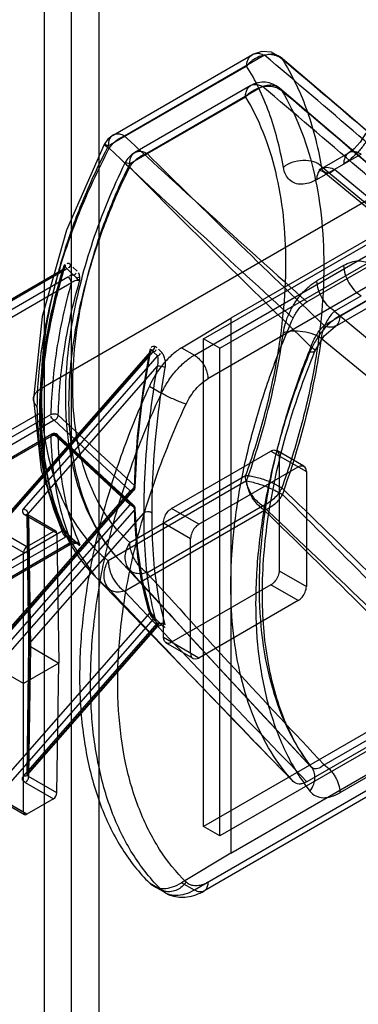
# Model space of a CAD drawing. Header units: millimetres. Extents: x 188 to 1028, y 131 to 1566.
# Tile 163 of 256: x 660 to 678, y 890 to 941. Entities that reach past the tile are written whole.
import ezdxf

# ---------------------------------------------------------------- set-up
doc = ezdxf.new("R2010")
doc.units = ezdxf.units.MM
doc.header["$LTSCALE"] = 110.325218
doc.layers.get('0').update_dxf_attribs({"linetype": 'CONTINUOUS'})

msp = doc.modelspace()

# ---------------------------------------------------------------- linework, layer by layer
at = {"color": 7, "linetype": 'Continuous'}
for p, q in [((661.744, 1110.096), (661.744, 235.866)), ((663.158, 235.866), (663.158, 1110.096)), ((664.573, 1109.279), (664.573, 235.05)), ((670.018, 924.169), (705.019, 944.377)), ((669.539, 923.321), (705.337, 943.989)), ((670.866, 923.679), (705.868, 943.887)), ((706.045, 942.765), (670.246, 922.097)), ((701.448, 942.56), (671.437, 925.234)), ((665.314, 934.74), (672.554, 938.92)), ((673.177, 938.885), (665.913, 934.691)), ((665.068, 934.177), (672.254, 938.325)), ((672.465, 937.313), (666.452, 933.841)), ((673.083, 937.266), (667.07, 933.794)), ((672.196, 936.717), (666.183, 933.246)), ((687.094, 936.314), (661.563, 921.574)), ((676.175, 933.016), (677.559, 933.816)), ((678.209, 933.751), (676.825, 932.952)), ((675.906, 932.44), (677.29, 933.239)), ((676.129, 933.135), (684.013, 926.577)), ((676.266, 932.838), (684.193, 926.251)), ((684.883, 926.256), (676.825, 932.956)), ((675.389, 926.086), (682.953, 930.453)), ((677.097, 925.365), (683.813, 929.242)), ((682.994, 928.736), (676.278, 924.859)), ((676.849, 924.816), (683.565, 928.693)), ((677.29, 927.976), (675.906, 927.177)), ((650.267, 920.506), (662.68, 927.673)), ((650.319, 920.619), (662.731, 927.785)), ((662.856, 927.773), (650.444, 920.607)), ((662.856, 927.773), (662.911, 927.809)), ((662.911, 927.809), (663.255, 927.477)), ((663.453, 927.671), (663.224, 927.893)), ((650.77, 920.341), (662.976, 927.388)), ((650.947, 920.037), (663.153, 927.084)), ((676.825, 925.604), (678.209, 926.403)), ((676.825, 925.6), (684.883, 918.915)), ((668.878, 923.703), (671.437, 925.234)), ((671.437, 925.234), (671.437, 897.473)), ((670.018, 898.857), (670.018, 924.169)), ((670.866, 923.679), (670.018, 924.169)), ((684.013, 917.662), (676.129, 924.19)), ((667.225, 923.405), (659.753, 914.891)), ((667.26, 923.503), (659.789, 914.989)), ((659.976, 915.028), (667.404, 923.492)), ((667.262, 923.502), (667.261, 923.504)), ((667.404, 923.492), (667.62, 923.284)), ((667.821, 923.486), (667.676, 923.624)), ((668.878, 923.703), (669.539, 923.321)), ((670.866, 898.368), (670.866, 923.679)), ((667.62, 923.284), (660.664, 915.357)), ((667.607, 922.747), (660.887, 915.089)), ((667.204, 921.712), (667.836, 921.347)), ((650.191, 913.784), (661.507, 920.317)), ((651.016, 913.855), (662.083, 920.244)), ((662.259, 919.94), (651.193, 913.55)), ((662.259, 919.94), (666.213, 916.286)), ((666.425, 916.56), (662.471, 920.214)), ((662.083, 919.104), (651.016, 912.715)), ((662.134, 919.217), (651.068, 912.828)), ((651.193, 912.816), (662.259, 919.205)), ((666.213, 915.551), (662.259, 919.205)), ((666.383, 915.53), (662.429, 919.184)), ((662.471, 919.083), (666.425, 915.429)), ((705.019, 919.065), (670.018, 898.857)), ((668.356, 915.36), (673.517, 918.34)), ((705.868, 918.576), (670.866, 898.368)), ((673.517, 918.34), (675.356, 917.278)), ((675.232, 917.553), (673.817, 918.37)), ((673.942, 918.095), (673.942, 912.134)), ((669.77, 914.543), (674.932, 917.523)), ((675.356, 917.278), (675.356, 911.318)), ((672.254, 916.791), (665.068, 912.643)), ((666.183, 913.603), (672.196, 917.074)), ((660.838, 913.378), (655.643, 916.377)), ((666.213, 916.286), (659.513, 908.65)), ((666.401, 916.325), (659.701, 908.689)), ((666.436, 916.423), (659.736, 908.787)), ((706.045, 916.636), (669.539, 895.56)), ((660.663, 913.072), (655.466, 916.073)), ((705.837, 916.179), (670.039, 895.511)), ((659.513, 907.915), (666.213, 915.551)), ((659.736, 907.647), (666.436, 915.283)), ((665.913, 911.073), (673.177, 915.267)), ((667.07, 912.03), (673.083, 915.501)), ((669.77, 914.543), (668.356, 915.36)), ((662.221, 914.176), (660.757, 915.022)), ((660.948, 908.292), (660.86, 915.023)), ((662.347, 914.188), (660.882, 915.034)), ((660.975, 908.359), (660.887, 915.089)), ((660.933, 914.922), (661.021, 908.192)), ((660.933, 914.922), (662.4, 914.075)), ((660.975, 908.359), (666.91, 915.123)), ((671.437, 897.473), (701.448, 914.799)), ((650.267, 907.031), (662.68, 914.197)), ((662.221, 914.176), (660.838, 913.378)), ((662.756, 914.321), (662.798, 914.254)), ((662.779, 914.292), (662.771, 914.331)), ((662.798, 914.254), (662.82, 914.221)), ((667.931, 908.664), (667.931, 914.625)), ((667.931, 914.625), (669.346, 913.808)), ((650.444, 906.726), (662.856, 913.893)), ((662.4, 914.075), (662.502, 907.337)), ((662.911, 913.929), (662.856, 913.893)), ((663.255, 913.596), (662.911, 913.929)), ((663.429, 913.572), (663.084, 913.905)), ((663.109, 913.871), (663.339, 913.65)), ((669.346, 907.848), (669.346, 913.808)), ((662.976, 913.508), (650.77, 906.461)), ((663.101, 913.495), (650.895, 906.448)), ((663.153, 913.608), (650.947, 906.561)), ((663.101, 913.495), (663.384, 913.557)), ((663.422, 913.555), (663.606, 913.495)), ((660.663, 899.597), (660.663, 913.072)), ((665.643, 912.682), (670.66, 907.258)), ((673.942, 912.134), (675.356, 911.318)), ((664.373, 911.85), (672.383, 903.557)), ((673.517, 911.4), (668.356, 908.419)), ((674.932, 910.583), (673.517, 911.4)), ((674.932, 910.583), (669.77, 907.603)), ((659.753, 901.415), (667.225, 909.929)), ((667.404, 909.611), (659.976, 901.147)), ((667.62, 909.404), (667.404, 909.611)), ((667.573, 909.59), (667.476, 909.696)), ((667.793, 909.38), (667.576, 909.588)), ((660.663, 906.276), (655.466, 909.276)), ((660.664, 901.476), (667.62, 909.404)), ((660.852, 901.515), (667.644, 909.256)), ((660.887, 901.613), (667.607, 909.271)), ((667.604, 909.549), (667.748, 909.41)), ((669.77, 907.603), (667.931, 908.664)), ((660.86, 901.549), (660.948, 908.295)), ((660.887, 901.613), (660.975, 908.359)), ((661.021, 908.192), (660.933, 901.446)), ((661.021, 908.192), (662.502, 907.337)), ((669.47, 907.573), (668.056, 908.39)), ((662.502, 907.337), (660.663, 906.276)), ((662.4, 900.599), (662.502, 907.337)), ((682.953, 905.55), (675.389, 901.183)), ((676.278, 902.063), (682.994, 905.94)), ((683.813, 904.488), (677.097, 900.611)), ((655.466, 902.597), (660.663, 899.597)), ((655.518, 902.485), (660.714, 899.485)), ((660.838, 899.497), (655.643, 902.497)), ((675.622, 901.939), (675.642, 901.916)), ((662.4, 900.599), (660.933, 901.446)), ((660.757, 901.141), (662.221, 900.296)), ((662.221, 900.296), (660.838, 899.497)), ((670.866, 898.368), (670.018, 898.857)), ((671.437, 897.473), (668.878, 895.942)), ((667.204, 895.932), (667.836, 895.567)), ((668.039, 895.412), (667.404, 895.779)), ((669.539, 895.56), (668.878, 895.942))]:
    msp.add_line(p, q, dxfattribs=at)
for points in [[(674, 938.792), (673.547, 939.039), (673.042, 939.082), (672.555, 938.919)], [(683.65, 930.472), (680.721, 933.038), (677.504, 935.813), (673.997, 938.796)], [(683.619, 928.867), (680.677, 931.432), (677.456, 934.204), (673.953, 937.181)], [(665.315, 934.739), (665.046, 934.529), (664.85, 934.255)], [(678.447, 934.846), (678.159, 934.382), (677.835, 934.022), (677.559, 933.816)], [(664.849, 934.256), (662.89, 929.807), (661.642, 925.33), (661.183, 921.047)], [(676.174, 933.016), (676.004, 932.94), (676.264, 932.838)], [(662.82, 928.026), (662.798, 928.004), (662.756, 927.949)], [(662.82, 928.026), (662.828, 927.984), (662.828, 927.943), (662.821, 927.905)], [(662.775, 927.815), (662.778, 927.823), (662.766, 927.809), (662.731, 927.785)], [(662.821, 927.905), (662.853, 927.887), (662.884, 927.857), (662.911, 927.809)], [(663.589, 927.364), (663.577, 927.36), (663.564, 927.355), (663.551, 927.351)], [(675.803, 923.521), (676.282, 924.317), (676.849, 924.816)], [(666.463, 916.484), (666.587, 918.695), (666.854, 921.045), (667.262, 923.499)], [(667.236, 923.644), (667.291, 923.615), (667.329, 923.59), (667.367, 923.552)], [(667.367, 923.552), (667.381, 923.537), (667.393, 923.517), (667.404, 923.492)], [(667.604, 923.693), (667.565, 923.726), (667.526, 923.749), (667.487, 923.764)], [(661.183, 921.039), (661.587, 917.359), (662.678, 914.253), (664.396, 911.826)], [(662.259, 919.94), (662.241, 919.951), (662.223, 919.965), (662.206, 919.98)], [(673.93, 916.525), (673.982, 916.494), (674.032, 916.463), (674.078, 916.433)], [(667.263, 909.997), (666.857, 911.56), (666.589, 913.355), (666.463, 915.353)], [(660.882, 915.034), (660.854, 915.055), (660.854, 915.052), (660.86, 915.023)], [(660.933, 914.922), (660.877, 914.972), (660.86, 915.03), (660.887, 915.089)], [(662.68, 914.196), (662.779, 914.252), (662.756, 914.323)], [(662.821, 914.189), (662.805, 914.24), (662.784, 914.284), (662.755, 914.323)], [(662.829, 914.214), (662.798, 914.262), (662.775, 914.299)], [(662.82, 914.221), (662.828, 914.215), (662.829, 914.205), (662.821, 914.189)], [(663.081, 913.908), (663.009, 913.984), (662.919, 914.092), (662.826, 914.218)], [(663.416, 913.558), (663.362, 913.559), (663.308, 913.572), (663.255, 913.596)], [(663.383, 913.557), (663.472, 913.535), (663.429, 913.572)], [(663.454, 913.539), (663.516, 913.484), (663.563, 913.457), (663.589, 913.458)], [(663.551, 913.499), (663.564, 913.486), (663.577, 913.473), (663.589, 913.458)], [(663.589, 913.458), (663.591, 913.474), (663.585, 913.503), (663.579, 913.532)], [(667.1, 911.138), (669.674, 908.326), (672.518, 905.256), (675.632, 901.929)], [(667.225, 909.929), (667.26, 909.963), (667.263, 909.998), (667.236, 910.032)], [(667.271, 909.981), (667.263, 909.995), (667.25, 910.013), (667.236, 910.032)], [(667.236, 910.032), (667.241, 910.021), (667.248, 910.01), (667.255, 909.998)], [(667.271, 909.981), (667.267, 909.988), (667.262, 909.993), (667.255, 909.998)], [(667.476, 909.696), (667.394, 909.798), (667.326, 909.895), (667.268, 909.987)], [(667.367, 909.699), (667.425, 909.712), (667.467, 909.703), (667.487, 909.674)], [(667.404, 909.611), (667.393, 909.639), (667.381, 909.668), (667.367, 909.699)], [(667.487, 909.674), (667.526, 909.63), (667.565, 909.588), (667.604, 909.549)], [(667.644, 909.256), (667.85, 909.325), (667.793, 909.38)], [(661.021, 908.192), (660.965, 908.242), (660.948, 908.301), (660.975, 908.359)], [(670.982, 905.01), (672.304, 903.639), (673.537, 902.364), (674.681, 901.185)], [(660.86, 901.548), (660.855, 901.522), (660.852, 901.515)], [(660.887, 901.613), (660.86, 901.555), (660.876, 901.497), (660.933, 901.446)]]:
    msp.add_lwpolyline(points, dxfattribs=at)
for centre, radius, start, end in [((325.684, 526.113), 539.567, 48.5367, 49.90762), ((309.02, 504.479), 567.286, 48.66548, 49.9414), ((673.115, 936.187), 1.3, 49.5168, 119.9996), ((235.252, 418.505), 678.829, 48.732127, 49.835858), ((252.312, 435.484), 655.321, 48.835432, 49.939045), ((1199.996, 1513.309), 787.428, 227.291987, 228.223369), ((1101.705, 1397.379), 636.613, 226.701532, 227.871581), ((667.102, 932.715), 1.3, 120, 153.8326), ((1126.38, 1397.909), 652.968, 225.298093, 226.424025), ((1036.078, 1297.43), 519.207, 224.56711, 226.02914), ((662.615, 927.654), 0.325, 50.5676, 64.4345), ((662.259, 919.001), 0.25, 47.2573, 119.9999), ((666.213, 916.49), 0.25, 318.7335, 358.5999), ((233.564, 458.003), 635.775, 44.931787, 46.141729), ((266.199, 502.828), 580.672, 44.030135, 45.373675), ((666.213, 915.347), 0.25, 1.437, 47.2585), ((164.697, 378.589), 739.413, 45.496119, 46.563272), ((253.428, 483.197), 602.39, 44.517594, 45.828654), ((1167.58, 1366.115), 676.372, 222.157108, 223.332384), ((1200.644, 1395.749), 720.198, 222.194329, 223.273908), ((1268.545, 1479.538), 828.955, 223.28629, 224.240797), ((1309.076, 1517.807), 884.186, 223.330503, 224.218097)]:
    msp.add_arc(centre, radius, start, end, dxfattribs=at)
for centre, major_axis, ratio, start_param, end_param in [((662.223, 913.971), (0.123, 0.217), 0.582368, -0.781125, 0.780945), ((660.84, 913.173), (0.123, 0.217), 0.582368, 0.780945, 2.343015), ((662.223, 900.499), (0.127, 0.216), 0.572292, -2.351919, -0.78985), ((660.84, 899.7), (0.127, 0.216), 0.572292, -3.913989, -2.351919)]:
    msp.add_ellipse(centre, major_axis=major_axis, ratio=ratio, start_param=start_param, end_param=end_param, dxfattribs=at)
for points, knots in [([(672.254, 938.325), (672.259, 938.417), (672.288, 938.595), (672.421, 938.845), (672.661, 938.992), (672.938, 938.989), (673.1, 938.927), (673.177, 938.885)], [0, 0, 0, 0, 0.211775, 0.391044, 0.625192, 0.797542, 1, 1, 1, 1]), ([(674.109, 938.672), (673.917, 938.834), (673.51, 938.97), (672.813, 938.83), (672.418, 938.536), (672.254, 938.325)], [0, 0, 0, 0, 0.332823, 0.604833, 1, 1, 1, 1]), ([(673.177, 938.885), (673.266, 938.917), (673.447, 938.961), (673.712, 938.949), (673.945, 938.852), (674.064, 938.74), (674.109, 938.672)], [0, 0, 0, 0, 0.27992, 0.531045, 0.765093, 1, 1, 1, 1]), ([(674.161, 933.067), (674.077, 933.56), (673.873, 934.519), (673.45, 935.894), (672.919, 937.165), (672.487, 937.953), (672.254, 938.325)], [0, 0, 0, 0, 0.266803, 0.521861, 0.765911, 1, 1, 1, 1]), ([(674.109, 938.672), (674.357, 938.281), (674.814, 937.452), (675.376, 936.114), (675.824, 934.666), (676.04, 933.655), (676.129, 933.136)], [0, 0, 0, 0, 0.234016, 0.478031, 0.73311, 1, 1, 1, 1]), ([(672.196, 936.717), (672.196, 936.802), (672.212, 936.96), (672.297, 937.17), (672.445, 937.319), (672.643, 937.384), (672.865, 937.365), (673.01, 937.305), (673.083, 937.266)], [0, 0, 0, 0, 0.191116, 0.356349, 0.503997, 0.650388, 0.812542, 1, 1, 1, 1]), ([(672.196, 936.717), (672.268, 936.802), (672.432, 936.958), (672.72, 937.136), (673.035, 937.252), (673.355, 937.296), (673.661, 937.267), (673.848, 937.195), (673.93, 937.147)], [0, 0, 0, 0, 0.174022, 0.350559, 0.524926, 0.69286, 0.851449, 1, 1, 1, 1]), ([(673.083, 937.266), (673.18, 937.304), (673.375, 937.353), (673.658, 937.339), (673.906, 937.238), (674.031, 937.116), (674.078, 937.041)], [0, 0, 0, 0, 0.287698, 0.534417, 0.763274, 1, 1, 1, 1]), ([(672.196, 936.717), (672.546, 936.142), (673.164, 934.884), (673.809, 932.809), (674.196, 930.519), (674.276, 928.921), (674.276, 928.097)], [0, 0, 0, 0, 0.225298, 0.466206, 0.724309, 1, 1, 1, 1]), ([(674.078, 937.041), (674.445, 936.437), (675.093, 935.117), (675.77, 932.94), (676.176, 930.538), (676.26, 928.861), (676.26, 927.997)], [0, 0, 0, 0, 0.225303, 0.466206, 0.724304, 1, 1, 1, 1]), ([(665.913, 934.691), (665.837, 934.732), (665.679, 934.796), (665.463, 934.804), (665.302, 934.741), (665.172, 934.628), (665.081, 934.432), (665.066, 934.262), (665.068, 934.177)], [0, 0, 0, 0, 0.212229, 0.387024, 0.500507, 0.613725, 0.788167, 1, 1, 1, 1]), ([(665.117, 934.058), (665.2, 934.185), (665.423, 934.446), (665.72, 934.62), (665.913, 934.691)], [0, 0, 0, 0, 0.427351, 1, 1, 1, 1]), ([(678.689, 934.81), (678.604, 934.642), (678.415, 934.32), (678.079, 933.886), (677.706, 933.518), (677.43, 933.32), (677.29, 933.239)], [0, 0, 0, 0, 0.26511, 0.524571, 0.771558, 1, 1, 1, 1]), ([(665.068, 934.177), (664.632, 933.341), (663.833, 931.653), (662.861, 929.072), (662.143, 926.509), (661.692, 924.013), (661.572, 922.37), (661.563, 921.574)], [0, 0, 0, 0, 0.214478, 0.424136, 0.626381, 0.818941, 1, 1, 1, 1]), ([(665.068, 934.177), (665.034, 934.202), (664.979, 934.218), (664.91, 934.239), (664.868, 934.267), (664.841, 934.245), (664.889, 934.217), (664.928, 934.18), (665.015, 934.123), (665.086, 934.081), (665.117, 934.058)], [0, 0, 0, 0, 0.193489, 0.325924, 0.397615, 0.417974, 0.47551, 0.591638, 0.766656, 1, 1, 1, 1]), ([(661.38, 920.645), (661.395, 921.712), (661.589, 923.918), (662.327, 927.272), (663.497, 930.699), (664.537, 932.946), (665.117, 934.058)], [0, 0, 0, 0, 0.227493, 0.472117, 0.73181, 1, 1, 1, 1]), ([(666.18, 933.079), (666.289, 933.252), (666.545, 933.541), (666.884, 933.728), (667.07, 933.794)], [0, 0, 0, 0, 0.507893, 1, 1, 1, 1]), ([(666.183, 933.246), (666.183, 933.33), (666.199, 933.489), (666.284, 933.699), (666.432, 933.847), (666.63, 933.913), (666.852, 933.893), (666.997, 933.834), (667.07, 933.794)], [0, 0, 0, 0, 0.191151, 0.356391, 0.504027, 0.650405, 0.812546, 1, 1, 1, 1]), ([(678.209, 933.751), (678.022, 933.859), (677.475, 933.984), (677.293, 933.453), (677.29, 933.239)], [0, 0, 0, 0, 0.502374, 1, 1, 1, 1]), ([(665.935, 933.288), (665.287, 931.969), (664.18, 929.299), (663.114, 925.229), (662.841, 922.5), (662.841, 921.184)], [0, 0, 0, 0, 0.350444, 0.686392, 1, 1, 1, 1]), ([(663.027, 920.798), (663.027, 921.575), (663.122, 923.174), (663.518, 925.605), (664.163, 928.1), (665.046, 930.614), (665.779, 932.262), (666.18, 933.079)], [0, 0, 0, 0, 0.182264, 0.375218, 0.577226, 0.786257, 1, 1, 1, 1]), ([(663.222, 921.715), (663.222, 922.444), (663.312, 923.946), (663.683, 926.228), (664.289, 928.571), (665.118, 930.931), (665.806, 932.478), (666.183, 933.246)], [0, 0, 0, 0, 0.182259, 0.375216, 0.57723, 0.786264, 1, 1, 1, 1]), ([(666.183, 933.246), (666.106, 933.272), (665.783, 933.372), (666.09, 933.137), (666.18, 933.079)], [0, 0, 0, 0, 0.431904, 1, 1, 1, 1]), ([(676.129, 933.136), (676.018, 933.234), (675.709, 933.392), (675.171, 933.453), (674.621, 933.347), (674.293, 933.172), (674.161, 933.067)], [0, 0, 0, 0, 0.212171, 0.479683, 0.759935, 1, 1, 1, 1]), ([(675.906, 932.44), (675.909, 932.654), (676.091, 933.184), (676.638, 933.06), (676.825, 932.952)], [0, 0, 0, 0, 0.497626, 1, 1, 1, 1]), ([(676.129, 933.135), (676.138, 933.07), (676.17, 932.901), (676.402, 932.74), (676.645, 932.824), (676.764, 932.904), (676.825, 932.956)], [0, 0, 0, 0, 0.212621, 0.539952, 0.741471, 1, 1, 1, 1]), ([(675.906, 932.44), (675.771, 932.362), (675.51, 932.242), (675.113, 932.169), (674.759, 932.221), (674.465, 932.401), (674.255, 932.696), (674.184, 932.936), (674.161, 933.067)], [0, 0, 0, 0, 0.206855, 0.378012, 0.529413, 0.672164, 0.823146, 1, 1, 1, 1]), ([(674.276, 928.097), (674.276, 927.222), (674.18, 925.423), (673.779, 922.689), (673.124, 919.881), (672.531, 918.012), (672.196, 917.074)], [0, 0, 0, 0, 0.233033, 0.478519, 0.734843, 1, 1, 1, 1]), ([(676.26, 927.997), (676.26, 927.078), (676.159, 925.192), (675.739, 922.324), (675.051, 919.377), (674.429, 917.417), (674.078, 916.433)], [0, 0, 0, 0, 0.233038, 0.47852, 0.734839, 1, 1, 1, 1]), ([(677.29, 927.976), (677.415, 928.049), (677.665, 928.164), (678.05, 928.234), (678.406, 928.185), (678.606, 928.067), (678.689, 927.994)], [0, 0, 0, 0, 0.291634, 0.547417, 0.77763, 1, 1, 1, 1]), ([(677.29, 927.976), (677.295, 927.664), (677.511, 927.05), (677.939, 926.558), (678.209, 926.403)], [0, 0, 0, 0, 0.501128, 1, 1, 1, 1]), ([(661.507, 920.317), (661.512, 921.104), (661.614, 922.723), (662.012, 925.184), (662.432, 926.838), (662.68, 927.673)], [0, 0, 0, 0, 0.315982, 0.650176, 1, 1, 1, 1]), ([(662.756, 927.949), (662.5, 927.103), (662.065, 925.428), (661.652, 922.933), (661.547, 921.292), (661.542, 920.496)], [0, 0, 0, 0, 0.350276, 0.684413, 1, 1, 1, 1]), ([(662.776, 927.814), (662.527, 926.988), (662.1, 925.331), (661.69, 922.857), (661.584, 921.215), (661.58, 920.419)], [0, 0, 0, 0, 0.344626, 0.682023, 1, 1, 1, 1]), ([(662.856, 927.773), (662.803, 927.798), (662.72, 927.807), (662.685, 927.731), (662.68, 927.673)], [0, 0, 0, 0, 0.501189, 1, 1, 1, 1]), ([(663.153, 927.084), (662.822, 925.933), (662.326, 923.674), (662.117, 921.372), (662.083, 920.244)], [0, 0, 0, 0, 0.514738, 1, 1, 1, 1]), ([(662.471, 920.214), (662.505, 921.33), (662.718, 923.667), (663.227, 925.959), (663.579, 927.154)], [0, 0, 0, 0, 0.472811, 1, 1, 1, 1]), ([(663.153, 927.084), (663.152, 927.1), (663.14, 927.219), (663.074, 927.317), (662.976, 927.388)], [0, 0, 0, 0, 0.135718, 1, 1, 1, 1]), ([(663.153, 927.084), (663.208, 927.134), (663.334, 927.215), (663.529, 927.214), (663.579, 927.154)], [0, 0, 0, 0, 0.487369, 1, 1, 1, 1]), ([(674.161, 924.477), (674.185, 924.65), (674.268, 925.006), (674.469, 925.529), (674.747, 926.038), (675.091, 926.498), (675.476, 926.885), (675.761, 927.094), (675.906, 927.177)], [0, 0, 0, 0, 0.157658, 0.329752, 0.506668, 0.681639, 0.848903, 1, 1, 1, 1]), ([(676.825, 925.604), (676.555, 925.759), (676.127, 926.251), (675.91, 926.864), (675.906, 927.177)], [0, 0, 0, 0, 0.498873, 1, 1, 1, 1]), ([(674.669, 925.24), (674.708, 925.329), (674.8, 925.502), (674.971, 925.735), (675.165, 925.935), (675.313, 926.042), (675.389, 926.086)], [0, 0, 0, 0, 0.260101, 0.518705, 0.765512, 1, 1, 1, 1]), ([(676.825, 925.6), (676.751, 925.537), (676.609, 925.388), (676.431, 925.12), (676.283, 924.817), (676.179, 924.503), (676.139, 924.291), (676.129, 924.19)], [0, 0, 0, 0, 0.180031, 0.383963, 0.598125, 0.809729, 1, 1, 1, 1]), ([(671.437, 911.353), (671.437, 912.23), (671.534, 914.031), (671.936, 916.769), (672.596, 919.582), (673.502, 922.429), (674.255, 924.305), (674.669, 925.24)], [0, 0, 0, 0, 0.183212, 0.376245, 0.577823, 0.786355, 1, 1, 1, 1]), ([(677.097, 925.365), (676.931, 925.269), (676.607, 925.03), (676.18, 924.585), (675.815, 924.064), (675.621, 923.683), (675.541, 923.487)], [0, 0, 0, 0, 0.232359, 0.484049, 0.744479, 1, 1, 1, 1]), ([(677.097, 925.365), (677.097, 925.167), (676.951, 924.681), (676.449, 924.767), (676.278, 924.859)], [0, 0, 0, 0, 0.504734, 1, 1, 1, 1]), ([(672.254, 916.791), (672.481, 917.433), (673.304, 919.944), (673.892, 922.535), (674.161, 924.477)], [0, 0, 0, 0, 0.257719, 1, 1, 1, 1]), ([(676.129, 924.19), (676.011, 924.278), (675.702, 924.429), (675.183, 924.556), (674.646, 924.582), (674.303, 924.527), (674.161, 924.477)], [0, 0, 0, 0, 0.215916, 0.497181, 0.780133, 1, 1, 1, 1]), ([(675.597, 923.76), (675.671, 923.978), (675.86, 924.372), (676.126, 924.723), (676.278, 924.859)], [0, 0, 0, 0, 0.529801, 1, 1, 1, 1]), ([(676.129, 924.19), (676.036, 923.524), (675.574, 920.777), (674.817, 918.083), (674.109, 916.094)], [0, 0, 0, 0, 0.24169, 1, 1, 1, 1]), ([(667.236, 923.644), (667.078, 922.825), (666.806, 921.214), (666.533, 918.849), (666.443, 917.306), (666.425, 916.56)], [0, 0, 0, 0, 0.35077, 0.686341, 1, 1, 1, 1]), ([(666.436, 916.423), (666.455, 917.159), (666.544, 918.681), (666.81, 921.011), (667.072, 922.598), (667.225, 923.405)], [0, 0, 0, 0, 0.314269, 0.649727, 1, 1, 1, 1]), ([(668.878, 923.703), (668.707, 923.601), (668.371, 923.349), (667.921, 922.883), (667.521, 922.331), (667.301, 921.924), (667.204, 921.712)], [0, 0, 0, 0, 0.226774, 0.474446, 0.735292, 1, 1, 1, 1]), ([(667.367, 923.552), (667.321, 923.547), (667.253, 923.517), (667.228, 923.448), (667.225, 923.405)], [0, 0, 0, 0, 0.517397, 1, 1, 1, 1]), ([(668.031, 922.686), (668.044, 922.753), (668.05, 922.899), (668.017, 923.118), (667.945, 923.324), (667.866, 923.441), (667.821, 923.486)], [0, 0, 0, 0, 0.238269, 0.510209, 0.776021, 1, 1, 1, 1]), ([(675.541, 923.487), (675.09, 922.388), (674.289, 920.188), (673.4, 916.866), (672.855, 913.628), (672.723, 911.496), (672.723, 910.462)], [0, 0, 0, 0, 0.266059, 0.523196, 0.768604, 1, 1, 1, 1]), ([(675.597, 923.76), (675.165, 922.709), (674.4, 920.606), (673.55, 917.431), (673.029, 914.335), (672.903, 912.297), (672.903, 911.309)], [0, 0, 0, 0, 0.266048, 0.523185, 0.768591, 1, 1, 1, 1]), ([(673.074, 910.952), (673.074, 912.283), (673.306, 915.064), (674.236, 919.283), (675.22, 922.103), (675.803, 923.521)], [0, 0, 0, 0, 0.308851, 0.644448, 1, 1, 1, 1]), ([(675.597, 923.76), (675.653, 923.721), (675.726, 923.665), (675.828, 923.549), (675.777, 923.489), (675.682, 923.473), (675.602, 923.479), (675.541, 923.487)], [0, 0, 0, 0, 0.343409, 0.530354, 0.596206, 0.693157, 1, 1, 1, 1]), ([(667.62, 923.284), (667.646, 923.199), (667.656, 923.016), (667.633, 922.835), (667.607, 922.747)], [0, 0, 0, 0, 0.489561, 1, 1, 1, 1]), ([(667.836, 921.347), (667.934, 921.558), (668.159, 921.964), (668.566, 922.511), (669.024, 922.973), (669.366, 923.221), (669.539, 923.321)], [0, 0, 0, 0, 0.263963, 0.524423, 0.772296, 1, 1, 1, 1]), ([(669.539, 923.321), (669.619, 923.276), (669.772, 923.156), (669.964, 922.928), (670.118, 922.661), (670.219, 922.381), (670.246, 922.188), (670.246, 922.097)], [0, 0, 0, 0, 0.187063, 0.393387, 0.606611, 0.812936, 1, 1, 1, 1]), ([(667.607, 922.747), (667.452, 921.862), (667.194, 920.124), (666.957, 917.579), (666.905, 915.922), (666.91, 915.123)], [0, 0, 0, 0, 0.351631, 0.687373, 1, 1, 1, 1]), ([(667.345, 915.134), (667.339, 915.924), (667.389, 917.565), (667.621, 920.086), (667.878, 921.809), (668.031, 922.686)], [0, 0, 0, 0, 0.312255, 0.64801, 1, 1, 1, 1]), ([(667.607, 922.747), (667.685, 922.777), (667.838, 922.747), (667.978, 922.714), (668.031, 922.686)], [0, 0, 0, 0, 0.584298, 1, 1, 1, 1]), ([(669.111, 920.781), (669.177, 920.921), (669.326, 921.191), (669.598, 921.556), (669.903, 921.865), (670.131, 922.03), (670.247, 922.097)], [0, 0, 0, 0, 0.263755, 0.52423, 0.772118, 1, 1, 1, 1]), ([(661.38, 920.645), (661.325, 920.701), (661.227, 920.814), (661.166, 921.028), (661.211, 921.243), (661.352, 921.434), (661.487, 921.53), (661.563, 921.574)], [0, 0, 0, 0, 0.207228, 0.386195, 0.568228, 0.766098, 1, 1, 1, 1]), ([(661.563, 921.574), (661.572, 920.814), (661.671, 919.348), (662.106, 917.269), (662.815, 915.426), (663.788, 913.858), (664.622, 913.004), (665.068, 912.643)], [0, 0, 0, 0, 0.230308, 0.444024, 0.641791, 0.825814, 1, 1, 1, 1]), ([(666.183, 913.603), (665.796, 913.943), (665.079, 914.739), (664.25, 916.173), (663.653, 917.843), (663.296, 919.716), (663.222, 921.033), (663.222, 921.715)], [0, 0, 0, 0, 0.173982, 0.358109, 0.556019, 0.769775, 1, 1, 1, 1]), ([(667.204, 921.712), (666.689, 920.59), (665.764, 918.334), (664.685, 914.908), (663.95, 911.538), (663.571, 908.289), (663.558, 905.223), (663.911, 902.399), (664.628, 899.869), (665.7, 897.684), (666.672, 896.457), (667.204, 895.932)], [0, 0, 0, 0, 0.136186, 0.268634, 0.395741, 0.516137, 0.628791, 0.733115, 0.829112, 0.917527, 1, 1, 1, 1]), ([(667.836, 895.567), (667.296, 896.096), (666.31, 897.329), (665.217, 899.524), (664.486, 902.062), (664.125, 904.893), (664.139, 907.961), (664.524, 911.209), (665.273, 914.573), (666.371, 917.987), (667.313, 920.232), (667.836, 921.347)], [0, 0, 0, 0, 0.083232, 0.172148, 0.268402, 0.372786, 0.485342, 0.605514, 0.73229, 0.864318, 1, 1, 1, 1]), ([(669.111, 920.781), (669.04, 920.801), (668.882, 920.854), (668.632, 920.954), (668.359, 921.076), (668.09, 921.207), (667.917, 921.301), (667.836, 921.347)], [0, 0, 0, 0, 0.158219, 0.35724, 0.578074, 0.799439, 1, 1, 1, 1]), ([(662.841, 921.184), (662.841, 920.058), (663.025, 917.909), (663.954, 914.979), (665.027, 913.348), (665.643, 912.682)], [0, 0, 0, 0, 0.369996, 0.702402, 1, 1, 1, 1]), ([(665.117, 911.171), (664.509, 911.656), (663.423, 912.844), (662.253, 915.09), (661.547, 917.743), (661.395, 919.654), (661.38, 920.645)], [0, 0, 0, 0, 0.219722, 0.45661, 0.715463, 1, 1, 1, 1]), ([(662.68, 914.197), (662.418, 914.789), (661.981, 916.067), (661.597, 918.127), (661.512, 919.571), (661.507, 920.317)], [0, 0, 0, 0, 0.309871, 0.642984, 1, 1, 1, 1]), ([(661.542, 920.496), (661.547, 919.741), (661.635, 918.282), (662.032, 916.202), (662.485, 914.916), (662.756, 914.321)], [0, 0, 0, 0, 0.357467, 0.690455, 1, 1, 1, 1]), ([(661.58, 920.421), (661.584, 919.669), (661.672, 918.217), (662.065, 916.153), (662.513, 914.879), (662.779, 914.293)], [0, 0, 0, 0, 0.358876, 0.692509, 1, 1, 1, 1]), ([(666.18, 912.157), (665.768, 912.52), (665.005, 913.368), (664.122, 914.895), (663.486, 916.673), (663.105, 918.669), (663.027, 920.072), (663.027, 920.798)], [0, 0, 0, 0, 0.173984, 0.358108, 0.556014, 0.769768, 1, 1, 1, 1]), ([(669.111, 895.973), (668.591, 896.482), (667.641, 897.67), (666.59, 899.783), (665.887, 902.226), (665.54, 904.948), (665.553, 907.898), (665.924, 911.022), (666.644, 914.258), (667.701, 917.545), (668.607, 919.706), (669.111, 920.781)], [0, 0, 0, 0, 0.083329, 0.172275, 0.268508, 0.372827, 0.485292, 0.605377, 0.732106, 0.864163, 1, 1, 1, 1]), ([(662.083, 920.244), (662.153, 920.275), (662.285, 920.298), (662.412, 920.252), (662.471, 920.214)], [0, 0, 0, 0, 0.515901, 1, 1, 1, 1]), ([(662.259, 919.94), (662.317, 919.96), (662.417, 920.038), (662.47, 920.156), (662.471, 920.214)], [0, 0, 0, 0, 0.512099, 1, 1, 1, 1]), ([(662.471, 919.083), (662.424, 919.128), (662.282, 919.167), (662.142, 919.141), (662.083, 919.104)], [0, 0, 0, 0, 0.480985, 1, 1, 1, 1]), ([(662.083, 919.104), (662.098, 918.438), (662.191, 917.146), (662.543, 915.299), (662.926, 914.147), (663.153, 913.608)], [0, 0, 0, 0, 0.355451, 0.688522, 1, 1, 1, 1]), ([(663.578, 913.532), (663.403, 913.934), (662.752, 915.717), (662.503, 917.629), (662.471, 919.084)], [0, 0, 0, 0, 0.231614, 1, 1, 1, 1]), ([(673.517, 918.34), (673.58, 918.376), (673.788, 918.467), (673.942, 918.219), (673.942, 918.095)], [0, 0, 0, 0, 0.366154, 1, 1, 1, 1]), ([(675.356, 917.278), (675.356, 917.35), (675.331, 917.576), (675.039, 917.585), (674.932, 917.523)], [0, 0, 0, 0, 0.36616, 1, 1, 1, 1]), ([(673.083, 915.501), (673, 915.553), (672.839, 915.679), (672.628, 915.912), (672.447, 916.184), (672.308, 916.479), (672.219, 916.778), (672.196, 916.979), (672.196, 917.074)], [0, 0, 0, 0, 0.155952, 0.325528, 0.502145, 0.678237, 0.846309, 1, 1, 1, 1]), ([(672.196, 917.074), (672.277, 917.073), (672.456, 917.053), (672.738, 916.995), (673.046, 916.908), (673.36, 916.797), (673.657, 916.67), (673.844, 916.575), (673.93, 916.525)], [0, 0, 0, 0, 0.132804, 0.29328, 0.471704, 0.656787, 0.83669, 1, 1, 1, 1]), ([(672.254, 916.791), (672.477, 916.752), (672.888, 916.649), (673.51, 916.414), (673.901, 916.215), (674.109, 916.094)], [0, 0, 0, 0, 0.339752, 0.637047, 1, 1, 1, 1]), ([(673.177, 915.267), (672.993, 915.392), (672.702, 915.666), (672.382, 916.192), (672.276, 916.573), (672.254, 916.791)], [0, 0, 0, 0, 0.362451, 0.644203, 1, 1, 1, 1]), ([(666.213, 916.286), (666.271, 916.307), (666.371, 916.384), (666.424, 916.502), (666.425, 916.56)], [0, 0, 0, 0, 0.512799, 1, 1, 1, 1]), ([(674.078, 916.433), (674.026, 916.323), (673.904, 916.121), (673.67, 915.86), (673.398, 915.646), (673.192, 915.542), (673.083, 915.501)], [0, 0, 0, 0, 0.259784, 0.506618, 0.75025, 1, 1, 1, 1]), ([(674.109, 916.094), (674.005, 915.896), (673.745, 915.562), (673.382, 915.346), (673.177, 915.267)], [0, 0, 0, 0, 0.504356, 1, 1, 1, 1]), ([(660.664, 915.357), (660.626, 915.31), (660.576, 915.159), (660.696, 915.059), (660.757, 915.022)], [0, 0, 0, 0, 0.461492, 1, 1, 1, 1]), ([(660.664, 915.357), (660.724, 915.339), (660.831, 915.267), (660.886, 915.147), (660.887, 915.089)], [0, 0, 0, 0, 0.518586, 1, 1, 1, 1]), ([(666.213, 915.551), (666.274, 915.533), (666.38, 915.461), (666.436, 915.342), (666.436, 915.283)], [0, 0, 0, 0, 0.518587, 1, 1, 1, 1]), ([(666.425, 915.429), (666.442, 914.76), (666.517, 913.48), (666.779, 911.672), (667.065, 910.549), (667.236, 910.032)], [0, 0, 0, 0, 0.366768, 0.701744, 1, 1, 1, 1]), ([(667.225, 909.929), (667.06, 910.445), (666.784, 911.562), (666.529, 913.355), (666.454, 914.622), (666.436, 915.283)], [0, 0, 0, 0, 0.299328, 0.634212, 1, 1, 1, 1]), ([(666.91, 915.123), (666.97, 915.192), (667.147, 915.223), (667.3, 915.176), (667.345, 915.134)], [0, 0, 0, 0, 0.598024, 1, 1, 1, 1]), ([(667.931, 914.625), (667.931, 914.717), (667.976, 914.909), (668.12, 915.166), (668.269, 915.309), (668.356, 915.36)], [0, 0, 0, 0, 0.314241, 0.656303, 1, 1, 1, 1]), ([(660.933, 914.922), (660.933, 914.963), (660.899, 915.067), (660.793, 915.043), (660.757, 915.022)], [0, 0, 0, 0, 0.498813, 1, 1, 1, 1]), ([(666.91, 915.123), (666.906, 914.398), (666.945, 913.01), (667.168, 911.05), (667.439, 909.831), (667.607, 909.271)], [0, 0, 0, 0, 0.36812, 0.703295, 1, 1, 1, 1]), ([(668.031, 909.342), (667.865, 909.896), (667.595, 911.102), (667.377, 913.043), (667.34, 914.416), (667.345, 915.134)], [0, 0, 0, 0, 0.296595, 0.631815, 1, 1, 1, 1]), ([(662.68, 914.197), (662.685, 914.132), (662.72, 914.017), (662.803, 913.929), (662.856, 913.893)], [0, 0, 0, 0, 0.500568, 1, 1, 1, 1]), ([(669.77, 914.543), (669.69, 914.497), (669.546, 914.363), (669.396, 914.109), (669.346, 913.909), (669.346, 913.808)], [0, 0, 0, 0, 0.314238, 0.6563, 1, 1, 1, 1]), ([(662.976, 913.508), (663.029, 913.482), (663.112, 913.474), (663.147, 913.549), (663.153, 913.608)], [0, 0, 0, 0, 0.50119, 1, 1, 1, 1]), ([(663.579, 913.532), (663.517, 913.586), (663.362, 913.622), (663.216, 913.62), (663.153, 913.608)], [0, 0, 0, 0, 0.558356, 1, 1, 1, 1]), ([(663.579, 913.532), (663.555, 913.546), (663.502, 913.565), (663.446, 913.564), (663.416, 913.558)], [0, 0, 0, 0, 0.472421, 1, 1, 1, 1]), ([(666.183, 913.603), (666.12, 913.509), (666.016, 913.311), (665.932, 912.993), (665.929, 912.679), (666.009, 912.39), (666.116, 912.227), (666.18, 912.157)], [0, 0, 0, 0, 0.218301, 0.428864, 0.628892, 0.818277, 1, 1, 1, 1]), ([(667.07, 912.03), (666.987, 912.081), (666.826, 912.207), (666.615, 912.44), (666.434, 912.712), (666.295, 913.007), (666.206, 913.306), (666.183, 913.507), (666.183, 913.603)], [0, 0, 0, 0, 0.155952, 0.325528, 0.502146, 0.678238, 0.846311, 1, 1, 1, 1]), ([(665.117, 911.171), (664.988, 911.308), (664.849, 911.597), (664.837, 912.129), (664.961, 912.469), (665.068, 912.643)], [0, 0, 0, 0, 0.339096, 0.60225, 1, 1, 1, 1]), ([(665.068, 912.643), (665.073, 912.418), (665.153, 912.026), (665.447, 911.48), (665.729, 911.2), (665.913, 911.073)], [0, 0, 0, 0, 0.36305, 0.639798, 1, 1, 1, 1]), ([(667.07, 912.03), (666.916, 911.981), (666.662, 911.949), (666.358, 912.029), (666.235, 912.107), (666.18, 912.157)], [0, 0, 0, 0, 0.536624, 0.766797, 1, 1, 1, 1]), ([(673.942, 912.134), (673.942, 912.043), (673.897, 911.851), (673.753, 911.594), (673.605, 911.45), (673.517, 911.4)], [0, 0, 0, 0, 0.314241, 0.656303, 1, 1, 1, 1]), ([(665.913, 911.073), (665.795, 911.035), (665.584, 911.001), (665.307, 911.05), (665.174, 911.123), (665.117, 911.171)], [0, 0, 0, 0, 0.456452, 0.738542, 1, 1, 1, 1]), ([(674.669, 901.198), (674.242, 901.669), (673.458, 902.731), (672.556, 904.56), (671.906, 906.636), (671.518, 908.928), (671.437, 910.528), (671.437, 911.353)], [0, 0, 0, 0, 0.17528, 0.361021, 0.559666, 0.772547, 1, 1, 1, 1]), ([(672.903, 911.309), (672.903, 910.387), (673.005, 908.609), (673.507, 906.086), (674.344, 903.853), (675.146, 902.546), (675.597, 901.969)], [0, 0, 0, 0, 0.279754, 0.538706, 0.777784, 1, 1, 1, 1]), ([(674.932, 910.583), (675.011, 910.629), (675.155, 910.764), (675.306, 911.017), (675.356, 911.217), (675.356, 911.318)], [0, 0, 0, 0, 0.314238, 0.6563, 1, 1, 1, 1]), ([(675.638, 901.92), (675.055, 902.666), (674.073, 904.441), (673.24, 907.531), (673.074, 909.771), (673.074, 910.952)], [0, 0, 0, 0, 0.297744, 0.628527, 1, 1, 1, 1]), ([(672.723, 910.462), (672.723, 909.498), (672.83, 907.638), (673.355, 904.998), (674.231, 902.662), (675.07, 901.295), (675.541, 900.691)], [0, 0, 0, 0, 0.279778, 0.538762, 0.777866, 1, 1, 1, 1]), ([(667.225, 909.929), (667.23, 909.879), (667.259, 909.791), (667.325, 909.726), (667.367, 909.699)], [0, 0, 0, 0, 0.501012, 1, 1, 1, 1]), ([(667.607, 909.271), (667.637, 909.328), (667.77, 909.437), (667.969, 909.41), (668.031, 909.342)], [0, 0, 0, 0, 0.413602, 1, 1, 1, 1]), ([(667.607, 909.271), (667.618, 909.247), (667.636, 909.244), (667.656, 909.282), (667.644, 909.335), (667.617, 909.378), (667.62, 909.404)], [0, 0, 0, 0, 0.184932, 0.308156, 0.578209, 1, 1, 1, 1]), ([(668.356, 908.419), (668.294, 908.384), (668.086, 908.292), (667.931, 908.54), (667.931, 908.664)], [0, 0, 0, 0, 0.366154, 1, 1, 1, 1]), ([(669.346, 907.848), (669.346, 907.776), (669.37, 907.55), (669.662, 907.541), (669.77, 907.603)], [0, 0, 0, 0, 0.36616, 1, 1, 1, 1]), ([(675.541, 900.692), (675.625, 900.798), (675.748, 901.018), (675.844, 901.472), (675.755, 901.791), (675.597, 901.969)], [0, 0, 0, 0, 0.300563, 0.537528, 1, 1, 1, 1]), ([(676.278, 902.063), (676.247, 902.034), (676.186, 901.983), (676.04, 901.886), (675.817, 901.811), (675.655, 901.888), (675.597, 901.969)], [0, 0, 0, 0, 0.163295, 0.311986, 0.68307, 1, 1, 1, 1]), ([(676.278, 902.063), (676.344, 902.022), (676.463, 901.932), (676.618, 901.775), (676.75, 901.608), (676.862, 901.431), (676.956, 901.243), (677.057, 900.975), (677.095, 900.759), (677.097, 900.611)], [0, 0, 0, 0, 0.133118, 0.259066, 0.381565, 0.502497, 0.623183, 0.744931, 1, 1, 1, 1]), ([(660.757, 901.141), (660.696, 901.178), (660.577, 901.277), (660.626, 901.429), (660.664, 901.476)], [0, 0, 0, 0, 0.536076, 1, 1, 1, 1]), ([(660.887, 901.613), (660.887, 901.566), (660.832, 901.458), (660.714, 901.461), (660.664, 901.476)], [0, 0, 0, 0, 0.471141, 1, 1, 1, 1]), ([(660.757, 901.141), (660.809, 901.172), (660.891, 901.267), (660.933, 901.386), (660.933, 901.446)], [0, 0, 0, 0, 0.499432, 1, 1, 1, 1]), ([(675.389, 901.183), (675.321, 901.144), (675.189, 901.084), (674.934, 901.04), (674.745, 901.114), (674.669, 901.198)], [0, 0, 0, 0, 0.304397, 0.560234, 1, 1, 1, 1]), ([(675.541, 900.692), (675.62, 900.583), (675.833, 900.418), (676.241, 900.327), (676.677, 900.401), (676.959, 900.533), (677.097, 900.611)], [0, 0, 0, 0, 0.229511, 0.463849, 0.71363, 1, 1, 1, 1]), ([(667.204, 895.932), (667.298, 895.839), (667.531, 895.686), (667.959, 895.618), (668.425, 895.707), (668.726, 895.852), (668.878, 895.942)], [0, 0, 0, 0, 0.220286, 0.448733, 0.705458, 1, 1, 1, 1]), ([(669.111, 895.973), (669.051, 895.887), (668.91, 895.732), (668.652, 895.562), (668.368, 895.469), (668.085, 895.464), (667.911, 895.523), (667.836, 895.567)], [0, 0, 0, 0, 0.214762, 0.426927, 0.630147, 0.820843, 1, 1, 1, 1]), ([(670.247, 895.969), (670.144, 895.909), (669.939, 895.815), (669.622, 895.759), (669.333, 895.807), (669.175, 895.91), (669.111, 895.973)], [0, 0, 0, 0, 0.293472, 0.550248, 0.779487, 1, 1, 1, 1]), ([(670.246, 895.969), (670.246, 895.89), (670.229, 895.745), (670.129, 895.558), (669.954, 895.457), (669.742, 895.463), (669.607, 895.521), (669.539, 895.56)], [0, 0, 0, 0, 0.224847, 0.413547, 0.586457, 0.775155, 1, 1, 1, 1]), ([(669.539, 895.56), (669.385, 895.471), (669.077, 895.33), (668.603, 895.246), (668.169, 895.318), (667.932, 895.473), (667.836, 895.567)], [0, 0, 0, 0, 0.293266, 0.550049, 0.779294, 1, 1, 1, 1]), ([(668.031, 895.417), (668.134, 895.357), (668.496, 895.193), (669.215, 895.144), (669.773, 895.357), (670.039, 895.511)], [0, 0, 0, 0, 0.169591, 0.558608, 1, 1, 1, 1])]:
    msp.add_open_spline(points, degree=3, knots=knots, dxfattribs=at)
for points in [[(673.93, 937.147), (673.983, 937.117), (674.033, 937.081), (674.078, 937.041)], [(663.109, 928.003), (663.057, 928.05), (662.967, 928.11), (662.912, 928.068)], [(663.109, 928.004), (663.086, 927.944), (663.053, 927.874), (662.993, 927.853)], [(662.756, 927.947), (662.799, 927.897), (662.794, 927.794), (662.746, 927.749)], [(663.255, 927.477), (663.189, 927.469), (663.118, 927.462), (663.06, 927.428)], [(663.255, 927.477), (663.315, 927.498), (663.385, 927.53), (663.407, 927.589)], [(663.255, 927.477), (663.319, 927.44), (663.372, 927.384), (663.416, 927.324)], [(663.589, 927.364), (663.58, 927.441), (663.573, 927.532), (663.518, 927.587)], [(663.551, 927.351), (663.506, 927.339), (663.461, 927.33), (663.416, 927.324)], [(663.416, 927.324), (663.47, 927.268), (663.539, 927.222), (663.579, 927.154)], [(663.579, 927.154), (663.585, 927.224), (663.595, 927.294), (663.589, 927.364)], [(667.236, 923.644), (667.28, 923.578), (667.264, 923.474), (667.225, 923.405)], [(667.487, 923.764), (667.424, 923.776), (667.332, 923.775), (667.3, 923.72)], [(667.367, 923.552), (667.435, 923.597), (667.479, 923.683), (667.487, 923.764)], [(667.404, 923.492), (667.464, 923.513), (667.537, 923.547), (667.558, 923.608)], [(667.62, 923.284), (667.681, 923.305), (667.754, 923.34), (667.775, 923.401)], [(661.506, 920.317), (661.559, 920.347), (661.586, 920.454), (661.542, 920.496)], [(662.206, 919.98), (662.157, 920.027), (662.099, 920.085), (662.099, 920.152)], [(662.083, 919.104), (662.083, 919.172), (662.201, 919.239), (662.259, 919.205)], [(662.259, 919.205), (662.322, 919.227), (662.451, 919.22), (662.453, 919.153)], [(666.436, 916.423), (666.436, 916.356), (666.363, 916.257), (666.298, 916.276)], [(666.425, 916.56), (666.459, 916.529), (666.468, 916.457), (666.436, 916.423)], [(666.213, 915.551), (666.276, 915.573), (666.405, 915.566), (666.407, 915.499)], [(666.436, 915.283), (666.468, 915.32), (666.461, 915.396), (666.425, 915.429)], [(662.82, 914.221), (662.879, 914.134), (662.939, 914.046), (663.013, 913.973)], [(662.911, 913.929), (662.871, 914.012), (662.851, 914.102), (662.821, 914.189)], [(662.911, 913.929), (662.976, 913.951), (663.077, 913.933), (663.109, 913.871)], [(662.976, 913.508), (663.031, 913.54), (663.091, 913.57), (663.154, 913.578)], [(663.255, 913.596), (663.32, 913.619), (663.422, 913.6), (663.454, 913.539)], [(663.416, 913.558), (663.464, 913.553), (663.513, 913.531), (663.551, 913.499)], [(667.255, 909.998), (667.297, 909.925), (667.342, 909.852), (667.397, 909.787)], [(667.367, 909.699), (667.346, 909.761), (667.341, 909.829), (667.31, 909.886)], [(667.404, 909.611), (667.47, 909.634), (667.575, 909.612), (667.604, 909.549)], [(667.62, 909.404), (667.686, 909.427), (667.792, 909.405), (667.821, 909.341)], [(667.821, 909.341), (667.876, 909.288), (668.037, 909.148), (668.015, 909.221)]]:
    msp.add_open_spline(points, degree=3, dxfattribs=at)

doc.saveas('drawing.dxf')
